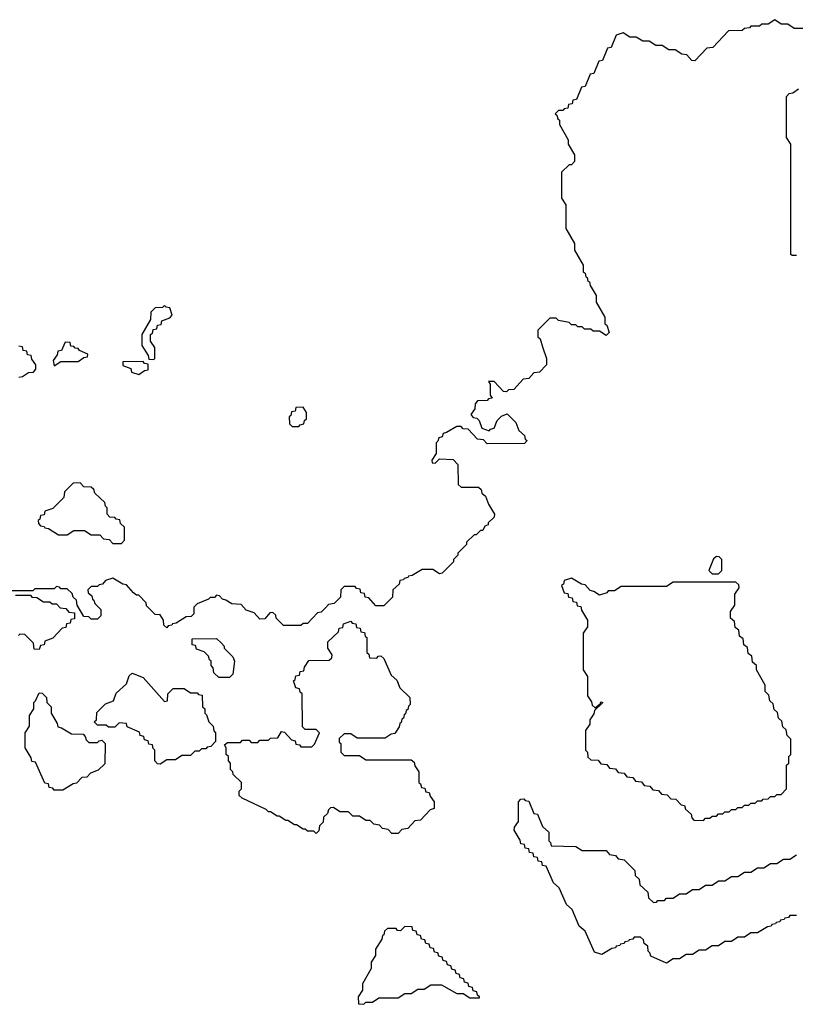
# Model space of a CAD drawing. Extents: x 2889633 to 3052318, y 540750 to 918690.
# Tile 250 of 256: x 2934815 to 2938400, y 728010 to 732560. Entities that reach past the tile are written whole.
import ezdxf

# ---------------------------------------------------------------- set-up
doc = ezdxf.new("R2010")
doc.units = 0

msp = doc.modelspace()

# ---------------------------------------------------------------- linework, layer by layer
at = {"layer": '0CON02XD'}
for points in [[(2938445, 732520), (2938395, 732520), (2938365, 732540), (2938335, 732540), (2938305, 732560), (2938275, 732540), (2938245, 732540), (2938235, 732530), (2938195, 732530), (2938188.3, 732521.7), (2938165, 732520), (2938155, 732510), (2938091.7, 732508.3), (2938018.3, 732431.7), (2937991.7, 732428.3), (2937935, 732370), (2937921.7, 732371.7), (2937898.3, 732398.3), (2937875, 732400), (2937845, 732420), (2937815, 732420), (2937785, 732440), (2937755, 732440), (2937725, 732460), (2937695, 732460), (2937665, 732480), (2937635, 732480), (2937605, 732500), (2937571.7, 732488.3), (2937548.3, 732431.7), (2937531.7, 732428.3), (2937508.3, 732371.7), (2937491.7, 732368.3), (2937468.3, 732311.7), (2937451.7, 732308.3), (2937428.3, 732251.7), (2937411.7, 732248.3), (2937388.3, 732191.7), (2937371.7, 732188.3), (2937368.3, 732171.7), (2937351.7, 732168.3), (2937348.3, 732151.7), (2937331.7, 732148.3), (2937325, 732140), (2937305, 732140), (2937290, 732125), (2937298.3, 732118.3), (2937301.7, 732101.7), (2937310, 732095), (2937310, 732075), (2937350, 732005), (2937350, 731985), (2937380, 731935), (2937380, 731905), (2937365, 731890), (2937355, 731890), (2937320, 731855), (2937320, 731735), (2937340, 731705), (2937340, 731595), (2937380, 731525), (2937380, 731495), (2937420, 731425), (2937420, 731395), (2937428.3, 731388.3), (2937431.7, 731371.7), (2937438.3, 731368.3), (2937441.7, 731351.7), (2937448.3, 731348.3), (2937451.7, 731331.7), (2937480, 731285), (2937480, 731255), (2937520, 731185), (2937520, 731155), (2937528.3, 731148.3), (2937540, 731115), (2937525, 731100), (2937495, 731120), (2937465, 731120), (2937455, 731130), (2937425, 731130), (2937415, 731140), (2937395, 731140), (2937385, 731150), (2937365, 731150), (2937355, 731160), (2937305, 731170), (2937295, 731180), (2937265, 731180), (2937210, 731125), (2937210, 731095), (2937220, 731085), (2937231.7, 731048.3), (2937250, 730995), (2937250, 730965), (2937218.3, 730931.7), (2937191.7, 730928.3), (2937168.3, 730901.7), (2937141.7, 730898.3), (2937098.3, 730851.7), (2937075, 730850), (2937065, 730840), (2937051.7, 730841.7), (2937008.3, 730888.3), (2936981.7, 730888.3), (2936990, 730875), (2936990, 730825), (2936998.3, 730811.7), (2936981.7, 730808.3), (2936975, 730800), (2936931.7, 730798.3), (2936920, 730785), (2936918.3, 730761.7), (2936900, 730735), (2936911.7, 730721.7), (2936928.3, 730718.3), (2936938.3, 730708.3), (2936951.7, 730671.7), (2936985, 730660), (2936991.7, 730668.3), (2937008.3, 730671.7), (2937021.7, 730708.3), (2937041.7, 730728.3), (2937068.3, 730738.3), (2937108.3, 730698.3), (2937121.7, 730661.7), (2937148.3, 730638.3), (2937151.7, 730621.7), (2937160, 730615), (2937148.3, 730601.7), (2936975, 730600), (2936958.3, 730618.3), (2936931.7, 730621.7), (2936888.3, 730668.3), (2936865, 730670), (2936855, 730680), (2936835, 730680), (2936788.3, 730651.7), (2936771.7, 730648.3), (2936768.3, 730631.7), (2936751.7, 730628.3), (2936748.3, 730611.7), (2936740, 730605), (2936740, 730555), (2936720, 730525), (2936721.7, 730511.7), (2936735, 730510), (2936755, 730530), (2936818.3, 730528.3), (2936840, 730505), (2936841.7, 730411.7), (2936855, 730400), (2936935, 730400), (2936948.3, 730388.3), (2936951.7, 730371.7), (2936968.3, 730358.3), (2936981.7, 730321.7), (2937010, 730275), (2937008.3, 730261.7), (2936980, 730235), (2936980, 730225), (2936965, 730220), (2936955, 730200), (2936945, 730200), (2936925, 730180), (2936915, 730180), (2936880, 730145), (2936880, 730135), (2936840, 730095), (2936840, 730085), (2936820, 730065), (2936820, 730055), (2936768.3, 730001.7), (2936755, 730000), (2936725, 730020), (2936675, 730020), (2936628.3, 729991.7), (2936611.7, 729988.3), (2936608.3, 729981.7), (2936591.7, 729978.3), (2936588.3, 729971.7), (2936571.7, 729968.3), (2936568.3, 729951.7), (2936540, 729925), (2936538.3, 729891.7), (2936498.3, 729851.7), (2936461.7, 729851.7), (2936428.3, 729888.3), (2936411.7, 729891.7), (2936408.3, 729908.3), (2936391.7, 729911.7), (2936388.3, 729928.3), (2936371.7, 729931.7), (2936365, 729940), (2936315, 729940), (2936300, 729925), (2936298.3, 729891.7), (2936268.3, 729861.7), (2936241.7, 729858.3), (2936228.3, 729841.7), (2936208.3, 729821.7), (2936191.7, 729818.3), (2936145, 729770), (2936125, 729770), (2936115, 729760), (2936035, 729760), (2936000, 729795), (2935998.3, 729808.3), (2935985, 729820), (2935971.7, 729818.3), (2935948.3, 729791.7), (2935925, 729790), (2935898.3, 729818.3), (2935861.7, 729831.7), (2935838.3, 729858.3), (2935795, 729860), (2935768.3, 729878.3), (2935751.7, 729881.7), (2935738.3, 729898.3), (2935725, 729900), (2935715, 729890), (2935695, 729890), (2935688.3, 729881.7), (2935635, 729860), (2935620, 729845), (2935620, 729815), (2935608.3, 729801.7), (2935585, 729800), (2935538.3, 729771.7), (2935521.7, 729768.3), (2935518.3, 729761.7), (2935501.7, 729758.3), (2935495, 729750), (2935481.7, 729761.7), (2935480, 729785), (2935465, 729810), (2935441.7, 729811.7), (2935401.7, 729851.7), (2935400, 729865), (2935365, 729900), (2935355, 729900), (2935341.7, 729911.7), (2935308.3, 729948.3), (2935291.7, 729951.7), (2935245, 729980), (2935211.7, 729968.3), (2935198.3, 729951.7), (2935181.7, 729948.3), (2935175, 729940), (2935145, 729940), (2935130, 729925), (2935131.7, 729911.7), (2935148.3, 729898.3), (2935151.7, 729881.7), (2935158.3, 729878.3), (2935161.7, 729861.7), (2935190, 729835), (2935190, 729805), (2935175, 729790), (2935145, 729790), (2935135, 729800), (2935111.7, 729801.7), (2935080, 729855), (2935078.3, 729878.3), (2935061.7, 729891.7), (2935058.3, 729908.3), (2935035, 729930), (2935005, 729930), (2934998.3, 729938.3), (2934985, 729940), (2934975, 729930), (2934885, 729930), (2934875, 729920), (2934755, 729920)], [(2938405, 731470), (2938385, 731470), (2938380, 731475), (2938380, 731985), (2938360, 732015), (2938360, 732205), (2938371.7, 732218.3), (2938388.3, 732221.7), (2938415, 732240)], [(2935435, 730990), (2935440, 730995), (2935440, 731045), (2935420, 731075), (2935420, 731105), (2935428.3, 731111.7), (2935431.7, 731128.3), (2935448.3, 731131.7), (2935451.7, 731148.3), (2935468.3, 731151.7), (2935471.7, 731168.3), (2935508.3, 731181.7), (2935520, 731195), (2935508.3, 731228.3), (2935491.7, 731231.7), (2935485, 731240), (2935475, 731230), (2935441.7, 731228.3), (2935421.7, 731208.3), (2935420, 731175), (2935380, 731105), (2935380, 731055), (2935408.3, 731008.3), (2935411.7, 730991.7), (2935435, 730990)], [(2934811.7, 730908.3), (2934828.3, 730911.7), (2934855, 730930), (2934878.3, 730931.7), (2934890, 730945), (2934890, 730965), (2934871.7, 730991.7), (2934868.3, 731008.3), (2934851.7, 731011.7), (2934848.3, 731028.3), (2934831.7, 731031.7), (2934828.3, 731048.3), (2934811.7, 731051.7)], [(2934975, 730960), (2935005, 730980), (2935085, 730980), (2935111.7, 730998.3), (2935128.3, 731001.7), (2935130, 731015), (2935091.7, 731031.7), (2935085, 731040), (2935071.7, 731041.7), (2935065, 731050), (2935051.7, 731051.7), (2935048.3, 731068.3), (2935025, 731070), (2935008.3, 731031.7), (2934991.7, 731028.3), (2934988.3, 731011.7), (2934970, 730985), (2934975, 730960)], [(2935365, 730920), (2935391.7, 730938.3), (2935408.3, 730941.7), (2935408.3, 730968.3), (2935391.7, 730971.7), (2935385, 730980), (2935291.7, 730978.3), (2935291.7, 730961.7), (2935328.3, 730948.3), (2935331.7, 730931.7), (2935365, 730920)], [(2936105, 730680), (2936111.7, 730688.3), (2936128.3, 730691.7), (2936131.7, 730708.3), (2936140, 730715), (2936140, 730745), (2936125, 730770), (2936091.7, 730768.3), (2936088.3, 730751.7), (2936071.7, 730748.3), (2936068.3, 730731.7), (2936060, 730725), (2936061.7, 730691.7), (2936075, 730680), (2936105, 730680)], [(2935285, 730140), (2935300, 730155), (2935300, 730215), (2935281.7, 730231.7), (2935278.3, 730248.3), (2935261.7, 730251.7), (2935255, 730260), (2935231.7, 730261.7), (2935220, 730275), (2935220, 730305), (2935211.7, 730311.7), (2935208.3, 730328.3), (2935161.7, 730371.7), (2935158.3, 730388.3), (2935145, 730400), (2935111.7, 730401.7), (2935095, 730420), (2935061.7, 730418.3), (2935021.7, 730378.3), (2935018.3, 730351.7), (2934968.3, 730301.7), (2934931.7, 730288.3), (2934928.3, 730271.7), (2934911.7, 730268.3), (2934908.3, 730251.7), (2934900, 730245), (2934901.7, 730231.7), (2934911.7, 730221.7), (2934928.3, 730218.3), (2934931.7, 730211.7), (2934948.3, 730208.3), (2934995, 730180), (2935035, 730180), (2935065, 730200), (2935115, 730200), (2935145, 730180), (2935185, 730180), (2935201.7, 730161.7), (2935228.3, 730158.3), (2935245, 730140), (2935285, 730140)], [(2938045, 730000), (2938060, 730015), (2938060, 730065), (2938048.3, 730078.3), (2938035, 730080), (2938021.7, 730068.3), (2938000, 730015), (2938015, 730000), (2938045, 730000)], [(2937975, 728860), (2937985, 728870), (2938005, 728870), (2938015, 728880), (2938035, 728880), (2938045, 728890), (2938065, 728890), (2938075, 728900), (2938095, 728900), (2938105, 728910), (2938125, 728910), (2938135, 728920), (2938155, 728920), (2938165, 728930), (2938185, 728930), (2938195, 728940), (2938215, 728940), (2938225, 728950), (2938245, 728950), (2938251.7, 728958.3), (2938275, 728960), (2938285, 728970), (2938305, 728970), (2938315, 728980), (2938335, 728980), (2938360, 729005), (2938360, 729115), (2938370, 729125), (2938370, 729155), (2938380, 729165), (2938380, 729235), (2938361.7, 729251.7), (2938358.3, 729278.3), (2938341.7, 729291.7), (2938338.3, 729318.3), (2938321.7, 729331.7), (2938318.3, 729358.3), (2938301.7, 729371.7), (2938298.3, 729398.3), (2938281.7, 729411.7), (2938278.3, 729438.3), (2938260, 729455), (2938260, 729485), (2938220, 729555), (2938220, 729575), (2938201.7, 729591.7), (2938198.3, 729618.3), (2938181.7, 729631.7), (2938178.3, 729658.3), (2938161.7, 729671.7), (2938158.3, 729698.3), (2938141.7, 729711.7), (2938138.3, 729738.3), (2938121.7, 729751.7), (2938118.3, 729778.3), (2938100, 729795), (2938100, 729825), (2938120, 729855), (2938120, 729905), (2938140, 729935), (2938138.3, 729948.3), (2938125, 729960), (2937835, 729960), (2937805, 729940), (2937595, 729940), (2937565, 729920), (2937535, 729920), (2937528.3, 729911.7), (2937495, 729900), (2937468.3, 729918.3), (2937451.7, 729921.7), (2937428.3, 729948.3), (2937411.7, 729951.7), (2937365, 729980), (2937331.7, 729968.3), (2937328.3, 729951.7), (2937320, 729945), (2937331.7, 729911.7), (2937348.3, 729908.3), (2937351.7, 729891.7), (2937368.3, 729888.3), (2937371.7, 729871.7), (2937388.3, 729868.3), (2937391.7, 729851.7), (2937408.3, 729848.3), (2937411.7, 729831.7), (2937440, 729785), (2937440, 729755), (2937420, 729725), (2937420, 729555), (2937440, 729525), (2937440, 729435), (2937458.3, 729408.3), (2937461.7, 729391.7), (2937475, 729380), (2937500, 729400), (2937501.7, 729408.3), (2937510, 729405), (2937471.7, 729368.3), (2937468.3, 729351.7), (2937450, 729325), (2937450, 729305), (2937430, 729275), (2937430, 729185), (2937440, 729175), (2937441.7, 729151.7), (2937455, 729140), (2937488.3, 729138.3), (2937501.7, 729121.7), (2937528.3, 729118.3), (2937541.7, 729101.7), (2937568.3, 729098.3), (2937581.7, 729081.7), (2937608.3, 729078.3), (2937621.7, 729061.7), (2937648.3, 729058.3), (2937661.7, 729041.7), (2937688.3, 729038.3), (2937701.7, 729021.7), (2937728.3, 729018.3), (2937741.7, 729001.7), (2937768.3, 728998.3), (2937781.7, 728981.7), (2937808.3, 728978.3), (2937825, 728960), (2937848.3, 728958.3), (2937871.7, 728931.7), (2937888.3, 728928.3), (2937891.7, 728911.7), (2937918.3, 728888.3), (2937921.7, 728871.7), (2937931.7, 728861.7), (2937975, 728860)], [(2934795, 729900), (2934865, 729900), (2934871.7, 729891.7), (2934895, 729890), (2934925, 729870), (2934955, 729870), (2934965, 729860), (2934985, 729860), (2935001.7, 729841.7), (2935028.3, 729838.3), (2935041.7, 729821.7), (2935068.3, 729818.3), (2935068.3, 729791.7), (2935051.7, 729788.3), (2935048.3, 729771.7), (2935031.7, 729768.3), (2935028.3, 729751.7), (2935011.7, 729748.3), (2934968.3, 729701.7), (2934931.7, 729688.3), (2934928.3, 729671.7), (2934911.7, 729668.3), (2934905, 729650), (2934881.7, 729651.7), (2934878.3, 729678.3), (2934838.3, 729718.3), (2934815, 729720), (2934810, 729715)], [(2936565, 728800), (2936535, 728800), (2936518.3, 728818.3), (2936491.7, 728821.7), (2936478.3, 728838.3), (2936451.7, 728841.7), (2936435, 728860), (2936415, 728860), (2936385, 728880), (2936355, 728880), (2936335, 728900), (2936295, 728900), (2936265, 728920), (2936251.7, 728918.3), (2936241.7, 728908.3), (2936238.3, 728891.7), (2936220, 728875), (2936218.3, 728851.7), (2936200, 728835), (2936198.3, 728811.7), (2936185, 728800), (2936175, 728810), (2936145, 728810), (2936135, 728820), (2936125, 728820), (2936095, 728840), (2936085, 728840), (2936055, 728860), (2936045, 728860), (2936015, 728880), (2936005, 728880), (2935975, 728900), (2935965, 728900), (2935955, 728910), (2935843, 728963), (2935830, 728975), (2935830, 728995), (2935840, 729005), (2935840, 729035), (2935801.7, 729071.7), (2935800, 729085), (2935790, 729095), (2935790, 729125), (2935780, 729135), (2935780, 729155), (2935770, 729165), (2935770, 729195), (2935761.7, 729208.3), (2935775, 729220), (2935835, 729220), (2935845, 729230), (2935875, 729230), (2935885, 729220), (2935915, 729220), (2935925, 729230), (2935965, 729230), (2935975, 729240), (2936008.3, 729241.7), (2936025, 729270), (2936038.3, 729268.3), (2936071.7, 729231.7), (2936088.3, 729228.3), (2936091.7, 729211.7), (2936108.3, 729208.3), (2936115, 729200), (2936165, 729200), (2936178.3, 729211.7), (2936200, 729265), (2936185, 729280), (2936135, 729280), (2936121.7, 729291.7), (2936120, 729445), (2936111.7, 729451.7), (2936108.3, 729468.3), (2936091.7, 729471.7), (2936080, 729505), (2936088.3, 729511.7), (2936091.7, 729528.3), (2936108.3, 729531.7), (2936111.7, 729548.3), (2936128.3, 729551.7), (2936131.7, 729568.3), (2936151.7, 729598.3), (2936245, 729600), (2936258.3, 729611.7), (2936260, 729625), (2936240, 729655), (2936240, 729685), (2936288.3, 729731.7), (2936291.7, 729748.3), (2936308.3, 729751.7), (2936311.7, 729768.3), (2936345, 729780), (2936351.7, 729771.7), (2936368.3, 729768.3), (2936371.7, 729751.7), (2936388.3, 729748.3), (2936391.7, 729731.7), (2936408.3, 729728.3), (2936411.7, 729711.7), (2936420, 729705), (2936420, 729635), (2936428.3, 729628.3), (2936431.7, 729611.7), (2936465, 729610), (2936471.7, 729618.3), (2936485, 729620), (2936498.3, 729608.3), (2936531.7, 729531.7), (2936558.3, 729508.3), (2936571.7, 729471.7), (2936618.3, 729428.3), (2936620, 729395), (2936611.7, 729388.3), (2936608.3, 729371.7), (2936601.7, 729368.3), (2936598.3, 729351.7), (2936591.7, 729348.3), (2936588.3, 729331.7), (2936581.7, 729328.3), (2936578.3, 729311.7), (2936571.7, 729308.3), (2936568.3, 729291.7), (2936548.3, 729261.7), (2936531.7, 729258.3), (2936505, 729240), (2936375, 729240), (2936345, 729260), (2936315, 729260), (2936291.7, 729238.3), (2936291.7, 729221.7), (2936300, 729215), (2936300, 729175), (2936315, 729160), (2936385, 729160), (2936415, 729140), (2936625, 729140), (2936638.3, 729128.3), (2936641.7, 729111.7), (2936660, 729085), (2936660, 729035), (2936668.3, 729028.3), (2936671.7, 729011.7), (2936688.3, 729008.3), (2936691.7, 728991.7), (2936708.3, 728988.3), (2936711.7, 728971.7), (2936730, 728945), (2936730, 728915), (2936711.7, 728908.3), (2936668.3, 728861.7), (2936641.7, 728858.3), (2936608.3, 728821.7), (2936581.7, 728818.3), (2936565, 728800)], [(2935785, 729520), (2935735, 729520), (2935711.7, 729541.7), (2935710, 729565), (2935700, 729575), (2935700, 729595), (2935691.7, 729601.7), (2935688.3, 729618.3), (2935668.3, 729638.3), (2935631.7, 729651.7), (2935628.3, 729668.3), (2935611.7, 729671.7), (2935611.7, 729698.3), (2935725, 729700), (2935748.3, 729678.3), (2935760, 729665), (2935760, 729655), (2935800, 729615), (2935807.5, 729595), (2935800, 729535), (2935785, 729520)], [(2935465, 729120), (2935451.7, 729121.7), (2935440, 729135), (2935440, 729185), (2935431.7, 729191.7), (2935428.3, 729208.3), (2935411.7, 729211.7), (2935408.3, 729228.3), (2935391.7, 729231.7), (2935388.3, 729248.3), (2935371.7, 729251.7), (2935368.3, 729268.3), (2935311.7, 729291.7), (2935308.3, 729308.3), (2935275, 729310), (2935255, 729290), (2935225, 729290), (2935215, 729300), (2935175, 729300), (2935160, 729315), (2935170, 729325), (2935171.7, 729358.3), (2935211.7, 729398.3), (2935248.3, 729411.7), (2935261.7, 729448.3), (2935308.3, 729491.7), (2935321.7, 729528.3), (2935335, 729540), (2935385, 729520), (2935485, 729410), (2935498.3, 729411.7), (2935500, 729445), (2935525, 729470), (2935575, 729470), (2935605, 729450), (2935635, 729450), (2935641.7, 729441.7), (2935658.3, 729438.3), (2935660, 729385), (2935670, 729375), (2935670, 729355), (2935678.3, 729348.3), (2935690, 729315), (2935710, 729295), (2935713, 729273), (2935720, 729265), (2935720, 729225), (2935698.3, 729201.7), (2935681.7, 729198.3), (2935675, 729190), (2935655, 729190), (2935645, 729180), (2935625, 729180), (2935605, 729160), (2935565, 729160), (2935535, 729140), (2935495, 729140), (2935465, 729120)], [(2935015, 729000), (2934975, 729000), (2934968.3, 729008.3), (2934951.7, 729011.7), (2934948.3, 729028.3), (2934931.7, 729031.7), (2934888.3, 729128.3), (2934871.7, 729131.7), (2934868.3, 729148.3), (2934840, 729195), (2934840, 729265), (2934860, 729295), (2934860, 729345), (2934880, 729375), (2934880, 729405), (2934888.3, 729411.7), (2934905, 729450), (2934918.3, 729448.3), (2934938.3, 729428.3), (2934940, 729405), (2934960, 729385), (2934960, 729355), (2934988.3, 729308.3), (2934991.7, 729291.7), (2935008.3, 729288.3), (2935055, 729260), (2935108.3, 729258.3), (2935118.3, 729248.3), (2935121.7, 729231.7), (2935135, 729220), (2935175, 729220), (2935181.7, 729228.3), (2935195, 729230), (2935210, 729215), (2935208.3, 729121.7), (2935178.3, 729091.7), (2935141.7, 729078.3), (2935125, 729060), (2935101.7, 729058.3), (2935078.3, 729031.7), (2935061.7, 729028.3), (2935015, 729000)], [(2937805, 728200), (2937731.7, 728231.7), (2937728.3, 728248.3), (2937720, 728255), (2937718.3, 728278.3), (2937701.7, 728291.7), (2937698.3, 728308.3), (2937685, 728320), (2937655, 728320), (2937648.3, 728311.7), (2937631.7, 728308.3), (2937628.3, 728301.7), (2937611.7, 728298.3), (2937608.3, 728291.7), (2937591.7, 728288.3), (2937588.3, 728281.7), (2937571.7, 728278.3), (2937568.3, 728271.7), (2937551.7, 728268.3), (2937505, 728240), (2937471.7, 728251.7), (2937428.3, 728348.3), (2937401.7, 728371.7), (2937368.3, 728448.3), (2937341.7, 728471.7), (2937308.3, 728548.3), (2937281.7, 728571.7), (2937248.3, 728648.3), (2937231.7, 728651.7), (2937228.3, 728668.3), (2937211.7, 728671.7), (2937208.3, 728688.3), (2937191.7, 728691.7), (2937188.3, 728708.3), (2937171.7, 728711.7), (2937168.3, 728728.3), (2937151.7, 728731.7), (2937148.3, 728748.3), (2937131.7, 728751.7), (2937128.3, 728768.3), (2937100, 728815), (2937101.7, 728828.3), (2937120, 728855), (2937120, 728945), (2937131.7, 728958.3), (2937145, 728960), (2937151.7, 728951.7), (2937168.3, 728948.3), (2937191.7, 728891.7), (2937208.3, 728888.3), (2937231.7, 728831.7), (2937260, 728805), (2937260, 728765), (2937268.3, 728758.3), (2937271.7, 728741.7), (2937385, 728740), (2937415, 728720), (2937525, 728720), (2937541.7, 728701.7), (2937568.3, 728698.3), (2937581.7, 728681.7), (2937608.3, 728678.3), (2937658.3, 728628.3), (2937660, 728605), (2937678.3, 728588.3), (2937681.7, 728561.7), (2937718.3, 728528.3), (2937721.7, 728501.7), (2937745, 728480), (2937758.3, 728481.7), (2937765, 728490), (2937795, 728490), (2937805, 728500), (2937835, 728500), (2937865, 728520), (2937895, 728520), (2937925, 728540), (2937955, 728540), (2937985, 728560), (2938015, 728560), (2938045, 728580), (2938075, 728580), (2938105, 728600), (2938135, 728600), (2938165, 728620), (2938195, 728620), (2938225, 728640), (2938255, 728640), (2938285, 728660), (2938315, 728660), (2938345, 728680), (2938375, 728680), (2938405, 728700)], [(2938405, 728420), (2938375, 728420), (2938368.3, 728411.7), (2938351.7, 728408.3), (2938348.3, 728401.7), (2938331.7, 728398.3), (2938328.3, 728391.7), (2938311.7, 728388.3), (2938308.3, 728381.7), (2938291.7, 728378.3), (2938288.3, 728371.7), (2938271.7, 728368.3), (2938225, 728340), (2938195, 728340), (2938165, 728320), (2938135, 728320), (2938105, 728300), (2938075, 728300), (2938045, 728280), (2938015, 728280), (2937985, 728260), (2937955, 728260), (2937925, 728240), (2937895, 728240), (2937865, 728220), (2937835, 728220), (2937805, 728200)], [(2936405, 728010), (2936415, 728020), (2936445, 728020), (2936475, 728040), (2936565, 728040), (2936595, 728060), (2936625, 728060), (2936655, 728080), (2936685, 728080), (2936715, 728100), (2936765, 728100), (2936835, 728060), (2936865, 728060), (2936895, 728040), (2936940, 728040), (2936940, 728045), (2936931.7, 728051.7), (2936928.3, 728068.3), (2936911.7, 728071.7), (2936908.3, 728088.3), (2936891.7, 728091.7), (2936888.3, 728108.3), (2936871.7, 728111.7), (2936868.3, 728128.3), (2936851.7, 728131.7), (2936848.3, 728148.3), (2936831.7, 728151.7), (2936828.3, 728168.3), (2936811.7, 728171.7), (2936808.3, 728188.3), (2936791.7, 728191.7), (2936788.3, 728208.3), (2936771.7, 728211.7), (2936768.3, 728228.3), (2936751.7, 728231.7), (2936748.3, 728248.3), (2936731.7, 728251.7), (2936728.3, 728268.3), (2936711.7, 728271.7), (2936708.3, 728288.3), (2936691.7, 728291.7), (2936688.3, 728308.3), (2936671.7, 728311.7), (2936668.3, 728328.3), (2936651.7, 728331.7), (2936648.3, 728348.3), (2936631.7, 728351.7), (2936628.3, 728368.3), (2936595, 728370), (2936575, 728350), (2936561.7, 728351.7), (2936555, 728360), (2936515, 728360), (2936501.7, 728348.3), (2936498.3, 728331.7), (2936491.7, 728328.3), (2936488.3, 728311.7), (2936460, 728265), (2936460, 728235), (2936440, 728205), (2936440, 728175), (2936400, 728105), (2936400, 728075), (2936380, 728045), (2936381.7, 728011.7), (2936405, 728010)]]:
    msp.add_lwpolyline(points, dxfattribs=at)

doc.saveas('drawing.dxf')
